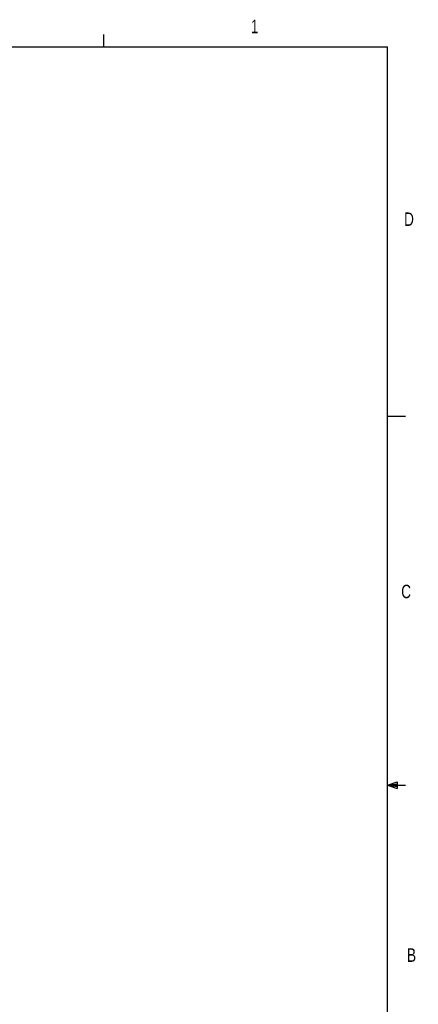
# Model space of a CAD drawing. Header units: inches. Extents: x 0.4 to 16.6, y 0.2 to 10.8.
# Tile 28 of 28: x 13.8 to 16.6, y 4 to 10.8. Entities that reach past the tile are written whole.
import ezdxf

# ---------------------------------------------------------------- set-up
doc = ezdxf.new("R2010")
doc.units = ezdxf.units.IN
doc.header["$MEASUREMENT"] = 0
doc.layers.add('BORDER', color=7, linetype='Continuous', lineweight=25)
doc.styles.add('SLDTEXTSTYLE0', font='TXT', dxfattribs={"width": 0.75})

msp = doc.modelspace()

# ---------------------------------------------------------------- linework, layer by layer
at = {"layer": 'BORDER'}
for p, q in [((14.4073, 10.6421), (14.4073, 10.7269)), ((0.6263, 10.6421), (16.3763, 10.6421)), ((16.3763, 0.3921), (16.3763, 10.6421)), ((16.3763, 8.0753), (16.5013, 8.0753)), ((16.3763, 5.5128), (16.4434, 5.5368)), ((16.3763, 5.5128), (16.4434, 5.5218)), ((16.3763, 5.5128), (16.5013, 5.5128)), ((16.3763, 5.5128), (16.4434, 5.4902)), ((16.3763, 5.5128), (16.4434, 5.5025)), ((16.4434, 5.5368), (16.4434, 5.4902))]:
    msp.add_line(p, q, dxfattribs=at)

# ---------------------------------------------------------------- texts
at = {"color": 7, "linetype": 'Continuous', "lineweight": 0, "char_height": 0.0937, "attachment_point": 1, "style": 'SLDTEXTSTYLE0'}
for s, insert in [('1', (15.4274, 10.8301)), ('D', (16.4913, 9.491)), ('C', (16.4712, 6.9051)), ('B', (16.5115, 4.3791))]:
    msp.add_mtext(s, dxfattribs=dict(at, insert=insert))

doc.saveas('drawing.dxf')
